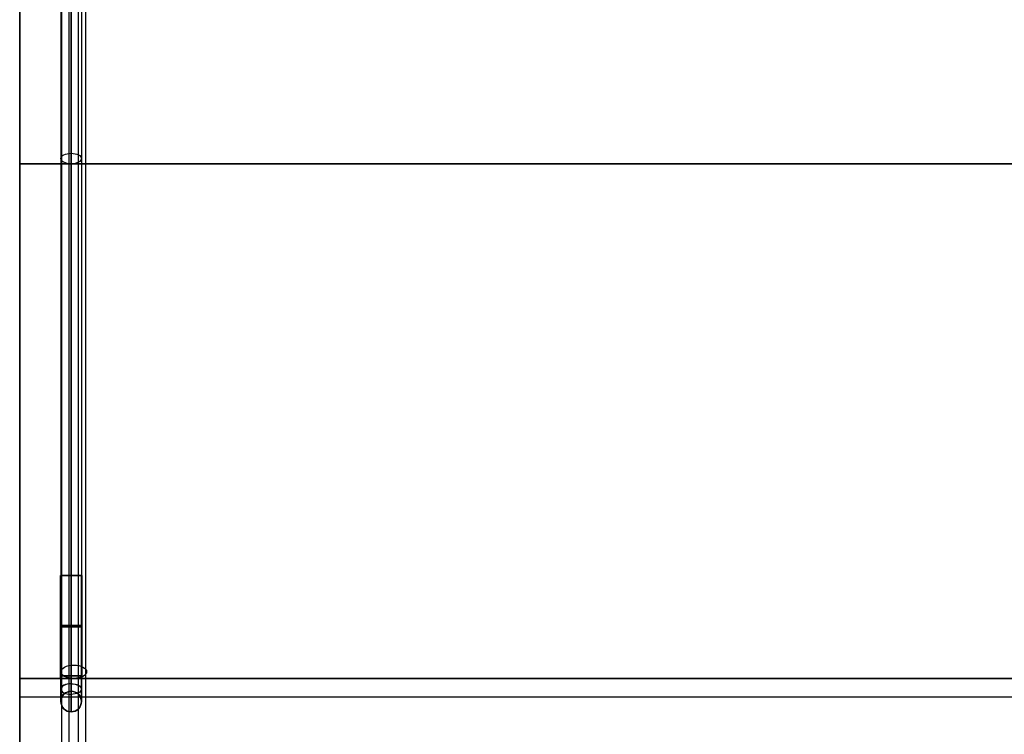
# Model space of a CAD drawing. Header units: millimetres. Extents: x -417 to 417, y -220 to 218.
# Tile 2 of 21: x -400 to -209, y -17 to 122. Entities that reach past the tile are written whole.
import ezdxf

# ---------------------------------------------------------------- set-up
doc = ezdxf.new("R2010")
doc.units = ezdxf.units.MM
doc.layers.add('Défaut', color=7, linetype='Continuous', true_color=0x000000)

msp = doc.modelspace()

# ---------------------------------------------------------------- linework, layer by layer
at = {"layer": 'Défaut'}
for p, q in [((-391.82, -215.16, 306.33), (-391.82, 204.78, 558.66)), ((-390.42, -213.48, 303.55), (-390.42, 206.46, 555.88)), ((-387.18, -214.21, 304.75), (-387.18, 205.73, 557.08)), ((-388.58, -215.88, 307.53), (-388.58, 204.06, 559.86)), ((-392, 198.14, 934.14), (-392, -8.08, 810.24)), ((-392, 198.14, 1129.14), (-392, -8.08, 1005.24)), ((-390, 197.11, 935.85), (-390, -9.11, 811.95)), ((-390, 197.11, 1130.85), (-390, -9.11, 1006.95)), ((-388, 198.14, 934.14), (-388, -8.08, 810.24)), ((-388, 198.14, 1129.14), (-388, -8.08, 1005.24)), ((-400, 194, 773), (-400, -6, 773)), ((-400, 194, 968), (-400, -6, 968)), ((-400, 190.39, 258), (-400, -209.61, 258)), ((-390, 119.67, 889.33), (-390, -9.11, 811.95)), ((-390, 119.67, 1084.33), (-390, -9.11, 1006.95)), ((-400, 94, 765), (-400, 94, 781)), ((400, 94, 781), (-400, 94, 781)), ((-400, 94, 765), (400, 94, 765)), ((-400, 94, 960), (-400, 94, 976)), ((400, 94, 976), (-400, 94, 976)), ((-400, 94, 960), (400, 94, 960)), ((-390, 47.4, 841.24), (-390, -7.05, 808.52)), ((-390, 47.4, 1036.24), (-390, -7.05, 1003.52)), ((-387.95, 14, 773), (-392.05, 14, 773)), ((-387.95, 14, 968), (-392.05, 14, 968)), ((-392, -5.5, 772.95), (-392, 14, 772.95)), ((-388, 14, 772.95), (-392, 14, 772.95)), ((-392, -5.5, 967.95), (-392, 14, 967.95)), ((-388, 14, 967.95), (-392, 14, 967.95)), ((-390, 14, 770.95), (-390, 14, 774.95)), ((-390, -6, 770.95), (-390, 14, 770.95)), ((-390, 14, 770.95), (-390, 14, 775.05)), ((-390, -6, 775.05), (-390, 14, 775.05)), ((-390, 14, 965.95), (-390, 14, 969.95)), ((-390, -6, 965.95), (-390, 14, 965.95)), ((-390, 14, 965.95), (-390, 14, 970.05)), ((-390, -6, 970.05), (-390, 14, 970.05)), ((-388, -5.5, 772.95), (-388, 14, 772.95)), ((-388, -5.5, 967.95), (-388, 14, 967.95)), ((-392.05, -6, 773), (-400, -6, 773)), ((-392.05, -6, 968), (-400, -6, 968)), ((387.95, -6, 773), (-387.95, -6, 773)), ((387.95, -6, 968), (-387.95, -6, 968)), ((-400, -9.61, 266), (-400, -9.61, 250)), ((-392, -10.5, 805.95), (-392, -10.5, 777.95)), ((-392, -10.5, 1000.95), (-392, -10.5, 972.95)), ((-388, -10.5, 805.95), (-388, -10.5, 777.95)), ((-388, -10.5, 1000.95), (-388, -10.5, 972.95))]:
    msp.add_line(p, q, dxfattribs=at)
at = {"layer": 'Défaut', "extrusion": (-1.81899e-12, 0.857167, 0.515038)}
msp.add_circle((389.5, 372.47, 218.31), 2.5, dxfattribs=at)
at = {"layer": 'Défaut', "extrusion": (0, -0.857179, -0.515019)}
for centre, start, end in [((-390, 698.68, -530.65), 90, 270), ((-390, 865.83, -631.08), 90, 270), ((-390, 698.68, -530.65), 270, 90), ((-390, 865.83, -631.08), 270, 90), ((-390, 698.68, -410.37), 270, 90), ((-390, 865.83, -510.79), 270, 90)]:
    msp.add_arc(centre, 2, start, end, dxfattribs=at)
at = {"layer": 'Défaut', "extrusion": (0, -1, 0)}
for centre, start, end in [((-390, 772.95, -14), 90, 270), ((-390, 967.95, -14), 90, 270), ((-390, 772.95, -14), 270, 90), ((-390, 967.95, -14), 270, 90), ((-390, 772.95, 5.5), 90, 270), ((-390, 967.95, 5.5), 90, 270), ((-390, 772.95, 5.5), 270, 90), ((-390, 967.95, 5.5), 270, 90)]:
    msp.add_arc(centre, 2, start, end, dxfattribs=at)
at = {"layer": 'Défaut', "extrusion": (0, 1, 0)}
for centre, radius, start, end in [((390, 773, 4), 2.05, 180, 0), ((390, 773, 4), 2.05, 0, 180), ((390, 968, 4), 2.05, 180, 0), ((390, 968, 4), 2.05, 0, 180), ((390, 772.95, 4.25), 2, 270, 90), ((390, 967.95, 4.25), 2, 270, 90), ((390, 772.95, 4.25), 2, 90, 270), ((390, 967.95, 4.25), 2, 90, 270)]:
    msp.add_arc(centre, radius, start, end, dxfattribs=at)
at = {"layer": 'Défaut', "extrusion": (1, 0, 0)}
for centre, radius, start, end in [((-5.5, 777.95, -392), 5, 180, 270), ((-5.5, 972.95, -392), 5, 180, 270), ((-5.5, 777.95, -390), 7, 180, 270), ((-5.5, 972.95, -390), 7, 180, 270), ((-5.5, 777.95, -388), 5, 180, 270), ((-5.5, 972.95, -388), 5, 180, 270), ((-5.5, 805.95, -392), 5, 120.9987, 180), ((-5.5, 1000.95, -392), 5, 120.9987, 180), ((-5.5, 805.95, -390), 7, 120.9987, 180), ((-5.5, 1000.95, -390), 7, 120.9987, 180), ((-5.5, 805.95, -388), 5, 120.9987, 180), ((-5.5, 1000.95, -388), 5, 120.9987, 180)]:
    msp.add_arc(centre, radius, start, end, dxfattribs=at)
at = {"layer": 'Défaut', "extrusion": (-1, 0, 0)}
for centre, start, end in [((5.5, 777.95, 390), 270, 0), ((5.5, 972.95, 390), 270, 0), ((5.5, 805.95, 390), 0, 59.0013), ((5.5, 1000.95, 390), 0, 59.0013)]:
    msp.add_arc(centre, 3, start, end, dxfattribs=at)
at = {"layer": 'Défaut', "extrusion": (0, 0.857179, 0.515019)}
for centre in [(390, 698.68, 410.37), (390, 865.83, 510.79)]:
    msp.add_arc(centre, 2, 270, 90, dxfattribs=at)
at = {"layer": 'Défaut', "extrusion": (0, 0, -1)}
for centre, start, end in [((390, -10.5, -805.95), 270, 90), ((390, -10.5, -791.95), 270, 90), ((390, -10.5, -1000.95), 270, 90), ((390, -10.5, -986.95), 270, 90), ((390, -10.5, -777.95), 90, 270), ((390, -10.5, -791.95), 90, 270), ((390, -10.5, -972.95), 90, 270), ((390, -10.5, -986.95), 90, 270)]:
    msp.add_arc(centre, 2, start, end, dxfattribs=at)
at = {"layer": 'Défaut'}
for centre, start, end in [((-390, -10.5, 777.95), 90, 270), ((-390, -10.5, 972.95), 90, 270), ((-390, -10.5, 805.95), 270, 90), ((-390, -10.5, 1000.95), 270, 90)]:
    msp.add_arc(centre, 2, start, end, dxfattribs=at)
for points in [[(-390, 199.17, 932.42), (-390, 96.06, 870.47), (-390, -7.05, 808.52)], [(-390, 199.17, 1127.42), (-390, 96.06, 1065.47), (-390, -7.05, 1003.52)], [(-390, -9.11, 811.95), (-390, 94, 873.9), (-390, 197.11, 935.85)], [(-390, -9.11, 1006.95), (-390, 94, 1068.9), (-390, 197.11, 1130.85)], [(-400, 194, 765), (-400, 94, 765), (-400, -6, 765)], [(-400, -6, 781), (-400, 94, 781), (-400, 194, 781)], [(-400, 194, 960), (-400, 94, 960), (-400, -6, 960)], [(-400, -6, 976), (-400, 94, 976), (-400, 194, 976)], [(-400, 190.39, 266), (-400, -9.61, 266), (-400, -209.61, 266)], [(-400, -209.61, 250), (-400, -9.61, 250), (-400, 190.39, 250)], [(-392.05, -6, 773), (-392.05, 4, 773), (-392.05, 14, 773)], [(-392.05, -6, 968), (-392.05, 4, 968), (-392.05, 14, 968)], [(-390, -5.5, 774.95), (-390, 4.25, 774.95), (-390, 14, 774.95)], [(-390, 14, 770.95), (-390, 4.25, 770.95), (-390, -5.5, 770.95)], [(-390, -5.5, 969.95), (-390, 4.25, 969.95), (-390, 14, 969.95)], [(-390, 14, 965.95), (-390, 4.25, 965.95), (-390, -5.5, 965.95)], [(-387.95, 14, 773), (-387.95, 4, 773), (-387.95, -6, 773)], [(-387.95, 14, 968), (-387.95, 4, 968), (-387.95, -6, 968)], [(-400, -6, 781), (-400, -6, 773), (-400, -6, 765)], [(-400, -6, 765), (0, -6, 765), (400, -6, 765)], [(400, -6, 781), (0, -6, 781), (-400, -6, 781)], [(-400, -6, 976), (-400, -6, 968), (-400, -6, 960)], [(-400, -6, 960), (0, -6, 960), (400, -6, 960)], [(400, -6, 976), (0, -6, 976), (-400, -6, 976)], [(-390, -8.5, 805.95), (-390, -8.5, 791.95), (-390, -8.5, 777.95)], [(-390, -8.5, 1000.95), (-390, -8.5, 986.95), (-390, -8.5, 972.95)], [(-400, -9.61, 266), (0, -9.61, 266), (400, -9.61, 266)], [(-400, -9.61, 250), (0, -9.61, 250), (400, -9.61, 250)], [(-390, -12.5, 777.95), (-390, -12.5, 791.95), (-390, -12.5, 805.95)], [(-390, -12.5, 972.95), (-390, -12.5, 986.95), (-390, -12.5, 1000.95)]]:
    msp.add_open_spline(points, degree=2, dxfattribs=at)
for points, weights in [([(-392.05, 14, 773), (-392.05, 14, 770.95), (-390, 14, 770.95), (-387.95, 14, 770.95), (-387.95, 14, 773)], [1, 0.707106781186, 1, 0.707106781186, 1]), ([(-387.95, 14, 773), (-387.95, 14, 775.05), (-390, 14, 775.05), (-392.05, 14, 775.05), (-392.05, 14, 773)], [1, 0.707106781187, 1, 0.707106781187, 1]), ([(-392.05, 14, 968), (-392.05, 14, 965.95), (-390, 14, 965.95), (-387.95, 14, 965.95), (-387.95, 14, 968)], [1, 0.707106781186, 1, 0.707106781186, 1]), ([(-387.95, 14, 968), (-387.95, 14, 970.05), (-390, 14, 970.05), (-392.05, 14, 970.05), (-392.05, 14, 968)], [1, 0.707106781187, 1, 0.707106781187, 1]), ([(-387.95, -6, 773), (-387.95, -6, 770.95), (-390, -6, 770.95), (-392.05, -6, 770.95), (-392.05, -6, 773)], [1, 0.707106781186, 1, 0.707106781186, 1]), ([(-392.05, -6, 773), (-392.05, -6, 775.05), (-390, -6, 775.05), (-387.95, -6, 775.05), (-387.95, -6, 773)], [1, 0.707106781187, 1, 0.707106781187, 1]), ([(-387.95, -6, 968), (-387.95, -6, 965.95), (-390, -6, 965.95), (-392.05, -6, 965.95), (-392.05, -6, 968)], [1, 0.707106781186, 1, 0.707106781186, 1]), ([(-392.05, -6, 968), (-392.05, -6, 970.05), (-390, -6, 970.05), (-387.95, -6, 970.05), (-387.95, -6, 968)], [1, 0.707106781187, 1, 0.707106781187, 1])]:
    msp.add_rational_spline(points, weights, degree=2, knots=[-8.2, -8.2, -8.2, -4.1, -4.1, 0, 0, 0], dxfattribs=at)

doc.saveas('drawing.dxf')
